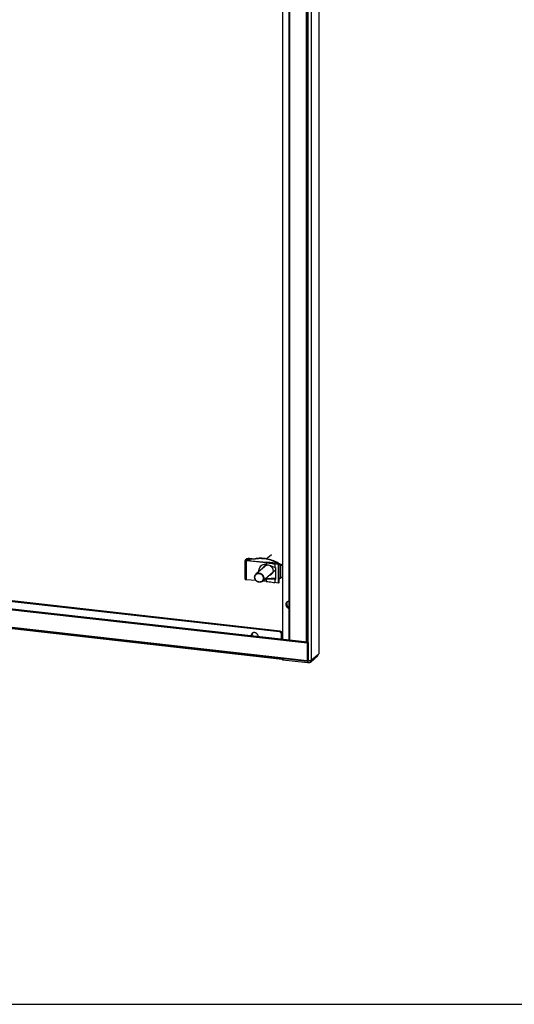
# Model space of a CAD drawing. Header units: inches. Extents: x 0 to 155, y 0 to 100.
# Tile 26 of 30: x 116 to 129, y 0 to 25. Entities that reach past the tile are written whole.
import ezdxf

# ---------------------------------------------------------------- set-up
doc = ezdxf.new("R2010")
doc.units = ezdxf.units.IN
doc.header["$LTSCALE"] = 8.5
doc.header["$MEASUREMENT"] = 0
doc.layers.get('0').update_dxf_attribs({"linetype": 'CONTINUOUS'})

msp = doc.modelspace()

# ---------------------------------------------------------------- linework, layer by layer
at = {"color": 3, "linetype": 'Continuous'}
for p, q in [((123.812, 8.746), (123.812, 83.27)), ((123.992, 83.423), (123.992, 8.898)), ((123.999, 83.424), (123.999, 8.921)), ((123.069, 82.831), (123.069, 9.271)), ((122.992, 9.457), (104.118, 11.58)), ((104.088, 10.901), (123.064, 8.767)), ((123.048, 9.274), (123.048, 9.394)), ((123.06, 8.781), (123.062, 8.773)), ((123.062, 8.773), (123.063, 8.77)), ((123.781, 8.682), (123.971, 8.844)), ((123.812, 8.746), (123.992, 8.898)), ((123.704, 8.671), (123.085, 8.741)), ((123.795, 8.736), (123.801, 8.738)), ((123.809, 8.743), (123.812, 8.746))]:
    msp.add_line(p, q, dxfattribs=at)
at = {"color": 7, "linetype": 'Continuous'}
for p, q in [((123.237, 82.801), (123.237, 9.251)), ((123.25, 82.796), (123.25, 9.246)), ((123.708, 9.201), (123.708, 82.751)), ((123.715, 82.757), (123.715, 9.207)), ((123.717, 82.759), (123.717, 9.209)), ((123.682, 9.197), (123.682, 82.747)), ((123.012, 9.475), (104.139, 11.598)), ((123.701, 9.166), (103.38, 11.452)), ((123.708, 9.191), (103.387, 11.477)), ((103.853, 11.432), (123.237, 9.252)), ((103.864, 11.431), (123.237, 9.253)), ((122.123, 10.796), (122.123, 11.272)), ((122.168, 11.313), (122.126, 11.278)), ((122.658, 11.213), (122.162, 11.256)), ((122.162, 10.78), (122.162, 11.256)), ((122.201, 11.307), (122.167, 11.278)), ((122.167, 11.278), (122.167, 11.272)), ((122.185, 11.267), (122.671, 11.225)), ((122.201, 11.307), (122.201, 11.265)), ((122.236, 11.312), (122.285, 11.306)), ((122.236, 11.312), (122.236, 11.262)), ((122.237, 11.323), (122.296, 11.316)), ((122.285, 11.306), (122.296, 11.316)), ((122.389, 11.308), (122.401, 11.318)), ((122.66, 11.314), (122.792, 11.425)), ((103.38, 11.014), (123.701, 8.729)), ((103.385, 11), (123.705, 8.715)), ((122.672, 11.158), (122.401, 10.928)), ((122.904, 11.03), (122.561, 10.739)), ((122.658, 11.162), (122.649, 11.164)), ((122.658, 11.213), (122.658, 11.162)), ((122.962, 11.164), (122.881, 11.181)), ((122.881, 11.181), (122.881, 11.09)), ((122.881, 11.09), (122.904, 11.081)), ((122.895, 11.193), (122.983, 11.174)), ((122.904, 10.797), (122.904, 11.081)), ((122.983, 11.174), (122.962, 11.164)), ((122.962, 11.164), (122.962, 10.689)), ((122.991, 11.169), (122.983, 11.174)), ((122.983, 11.174), (122.983, 10.699)), ((122.991, 10.809), (122.991, 11.169)), ((123.033, 10.83), (123.033, 11.149)), ((122.398, 10.76), (122.162, 10.78)), ((122.649, 10.788), (122.663, 10.8)), ((122.658, 10.789), (122.649, 10.788)), ((122.658, 10.789), (122.658, 10.738)), ((122.671, 10.8), (122.663, 10.8)), ((122.881, 10.797), (122.904, 10.797)), ((122.881, 10.797), (122.881, 10.706)), ((122.895, 10.809), (122.904, 10.808)), ((122.983, 10.806), (122.991, 10.809)), ((122.658, 10.738), (122.569, 10.745)), ((122.962, 10.689), (122.881, 10.706)), ((122.983, 10.699), (122.962, 10.689)), ((123.158, 10.152), (123.178, 10.169)), ((122.278, 9.36), (122.297, 9.376)), ((123.012, 9.475), (122.992, 9.457)), ((123.069, 9.411), (123.048, 9.394)), ((123.682, 9.197), (123.25, 9.246)), ((123.701, 9.166), (123.701, 8.729)), ((123.704, 9.199), (123.715, 9.198)), ((123.708, 9.201), (123.715, 9.207)), ((123.708, 9.2), (123.718, 9.199)), ((123.708, 9.191), (123.715, 9.198)), ((123.722, 9.184), (123.722, 8.747)), ((123.085, 8.785), (123.085, 8.741)), ((123.971, 8.844), (123.971, 8.88)), ((123.704, 8.715), (123.704, 8.671)), ((123.708, 8.716), (123.715, 8.722)), ((123.781, 8.732), (123.781, 8.682)), ((0, 0), (154.545, 0))]:
    msp.add_line(p, q, dxfattribs=at)
for points in [[(122.126, 11.278), (122.124, 11.276), (122.123, 11.274), (122.123, 11.273), (122.123, 11.272)], [(122.123, 11.272), (122.123, 11.271), (122.124, 11.269), (122.125, 11.268), (122.127, 11.266), (122.129, 11.264), (122.132, 11.263), (122.135, 11.261), (122.139, 11.26), (122.143, 11.259), (122.147, 11.258), (122.152, 11.257), (122.157, 11.256), (122.162, 11.256)], [(122.165, 11.275), (122.166, 11.276), (122.166, 11.277), (122.167, 11.278)], [(122.185, 11.267), (122.182, 11.267), (122.179, 11.267), (122.177, 11.268), (122.174, 11.269), (122.172, 11.269), (122.17, 11.27), (122.168, 11.271), (122.167, 11.272), (122.166, 11.273), (122.166, 11.274), (122.165, 11.275)], [(122.168, 11.313), (122.17, 11.315), (122.173, 11.316), (122.177, 11.318), (122.181, 11.319), (122.185, 11.32), (122.19, 11.321), (122.196, 11.322), (122.201, 11.323), (122.207, 11.324), (122.213, 11.324), (122.219, 11.324), (122.225, 11.324), (122.231, 11.323), (122.237, 11.323)], [(122.201, 11.307), (122.203, 11.308), (122.205, 11.309), (122.207, 11.309), (122.209, 11.31), (122.212, 11.311), (122.215, 11.311), (122.219, 11.312), (122.222, 11.312), (122.226, 11.312), (122.229, 11.312), (122.233, 11.312), (122.236, 11.312)], [(122.389, 11.308), (122.372, 11.306), (122.355, 11.304), (122.337, 11.304), (122.32, 11.304), (122.302, 11.305), (122.285, 11.306)], [(122.296, 11.316), (122.314, 11.315), (122.332, 11.314), (122.349, 11.314), (122.367, 11.314), (122.384, 11.316), (122.401, 11.318)], [(122.982, 11.175), (122.956, 11.191), (122.921, 11.21), (122.885, 11.228), (122.848, 11.245), (122.811, 11.26), (122.773, 11.273), (122.735, 11.284), (122.697, 11.294), (122.658, 11.302), (122.619, 11.308), (122.581, 11.313), (122.542, 11.315), (122.503, 11.316), (122.465, 11.315), (122.427, 11.312), (122.389, 11.308)], [(122.994, 11.185), (122.96, 11.205), (122.925, 11.224), (122.889, 11.242), (122.853, 11.258), (122.816, 11.272), (122.779, 11.285), (122.741, 11.296), (122.704, 11.305), (122.666, 11.313), (122.628, 11.319), (122.589, 11.323), (122.551, 11.325), (122.513, 11.326), (122.476, 11.325), (122.438, 11.322), (122.401, 11.318)], [(122.58, 11.08), (122.585, 11.09), (122.59, 11.1), (122.596, 11.109), (122.603, 11.117), (122.61, 11.125), (122.619, 11.132), (122.628, 11.138), (122.637, 11.143), (122.647, 11.147), (122.658, 11.15)], [(122.658, 11.213), (122.697, 11.209), (122.736, 11.205), (122.774, 11.2), (122.81, 11.194), (122.846, 11.188), (122.881, 11.181)], [(122.658, 11.15), (122.669, 11.152), (122.68, 11.154), (122.689, 11.154)], [(122.895, 11.193), (122.86, 11.2), (122.824, 11.206), (122.787, 11.212), (122.749, 11.217), (122.711, 11.221), (122.671, 11.225)], [(122.76, 11.133), (122.768, 11.128), (122.777, 11.121), (122.786, 11.113), (122.795, 11.104), (122.802, 11.095), (122.809, 11.085), (122.815, 11.075), (122.82, 11.064), (122.825, 11.053), (122.828, 11.041), (122.831, 11.03), (122.832, 11.018), (122.833, 11.007)], [(122.833, 11.007), (122.832, 10.995), (122.831, 10.984), (122.828, 10.973), (122.825, 10.963)], [(123.033, 11.149), (123.031, 11.15), (123.028, 11.151), (123.025, 11.152), (123.023, 11.153), (123.02, 11.154), (123.017, 11.155), (123.015, 11.156), (123.012, 11.158), (123.009, 11.159), (123.007, 11.16), (123.004, 11.162), (123.001, 11.163), (122.999, 11.165), (122.996, 11.166), (122.993, 11.168), (122.991, 11.169)], [(122.994, 11.185), (122.996, 11.184), (122.997, 11.183), (122.999, 11.182), (123, 11.181), (123.002, 11.181), (123.003, 11.18), (123.005, 11.179), (123.006, 11.178), (123.008, 11.178), (123.009, 11.177), (123.011, 11.177), (123.012, 11.176), (123.014, 11.176), (123.015, 11.175)], [(122.123, 10.796), (122.123, 10.795), (122.124, 10.794), (122.125, 10.792), (122.127, 10.79), (122.129, 10.789), (122.132, 10.787), (122.135, 10.786), (122.139, 10.785), (122.143, 10.783), (122.147, 10.782), (122.152, 10.782), (122.157, 10.781), (122.162, 10.78)], [(122.364, 10.847), (122.365, 10.858), (122.367, 10.869), (122.369, 10.879), (122.373, 10.89), (122.378, 10.9), (122.384, 10.909), (122.391, 10.918), (122.398, 10.926), (122.401, 10.928)], [(122.561, 10.739), (122.555, 10.734), (122.546, 10.728), (122.536, 10.723), (122.526, 10.72), (122.515, 10.717), (122.504, 10.715), (122.493, 10.715), (122.481, 10.715), (122.47, 10.717), (122.458, 10.72), (122.447, 10.724), (122.436, 10.73), (122.426, 10.736), (122.416, 10.743), (122.407, 10.751), (122.398, 10.76), (122.391, 10.769), (122.384, 10.779), (122.378, 10.79), (122.373, 10.801), (122.369, 10.812), (122.367, 10.824), (122.365, 10.835), (122.364, 10.847)], [(122.37, 10.843), (122.371, 10.853), (122.372, 10.863), (122.375, 10.873), (122.378, 10.882), (122.383, 10.892), (122.388, 10.9), (122.394, 10.908), (122.401, 10.915), (122.409, 10.922), (122.418, 10.927), (122.427, 10.932), (122.436, 10.935), (122.446, 10.938), (122.457, 10.939), (122.467, 10.94), (122.478, 10.939), (122.488, 10.937), (122.499, 10.934), (122.509, 10.931), (122.519, 10.926), (122.528, 10.92), (122.537, 10.914), (122.546, 10.906), (122.554, 10.898), (122.561, 10.889), (122.567, 10.88), (122.572, 10.87), (122.577, 10.86), (122.58, 10.85), (122.583, 10.839), (122.584, 10.829), (122.585, 10.818)], [(122.585, 10.818), (122.584, 10.808), (122.583, 10.798), (122.58, 10.788), (122.577, 10.779), (122.572, 10.769), (122.567, 10.761), (122.561, 10.753), (122.554, 10.746), (122.546, 10.739), (122.537, 10.734), (122.528, 10.729), (122.519, 10.726), (122.509, 10.723), (122.499, 10.722), (122.488, 10.721), (122.478, 10.722), (122.467, 10.724), (122.457, 10.727), (122.446, 10.73), (122.436, 10.735), (122.427, 10.741), (122.418, 10.747), (122.409, 10.755), (122.401, 10.763), (122.394, 10.772), (122.388, 10.781), (122.383, 10.791), (122.378, 10.801), (122.375, 10.811), (122.372, 10.822), (122.371, 10.832), (122.37, 10.843)], [(122.401, 10.928), (122.407, 10.933), (122.416, 10.939), (122.426, 10.943), (122.436, 10.947), (122.447, 10.95), (122.458, 10.952), (122.47, 10.952), (122.481, 10.951), (122.492, 10.949), (122.504, 10.946), (122.515, 10.942), (122.526, 10.937), (122.536, 10.931), (122.546, 10.924), (122.555, 10.916), (122.564, 10.907), (122.571, 10.898), (122.578, 10.887), (122.584, 10.877), (122.589, 10.866), (122.593, 10.854), (122.595, 10.843), (122.597, 10.832), (122.598, 10.82)], [(122.598, 10.82), (122.597, 10.809), (122.595, 10.798), (122.593, 10.787), (122.589, 10.777), (122.584, 10.767), (122.578, 10.758), (122.571, 10.749), (122.564, 10.741), (122.561, 10.739)], [(122.825, 10.963), (122.82, 10.953), (122.815, 10.943), (122.809, 10.934), (122.802, 10.926), (122.795, 10.918), (122.786, 10.911), (122.777, 10.905), (122.768, 10.9), (122.757, 10.896), (122.747, 10.893), (122.741, 10.891)], [(122.991, 10.809), (122.993, 10.81), (122.996, 10.811), (122.999, 10.812), (123.001, 10.813), (123.004, 10.815), (123.007, 10.816), (123.009, 10.817), (123.012, 10.819), (123.015, 10.82), (123.017, 10.821), (123.02, 10.823), (123.023, 10.824), (123.025, 10.826), (123.028, 10.827), (123.031, 10.829), (123.033, 10.83)], [(122.658, 10.738), (122.697, 10.734), (122.736, 10.73), (122.774, 10.725), (122.81, 10.719), (122.846, 10.713), (122.881, 10.706)], [(123.183, 10.198), (123.181, 10.191), (123.179, 10.184), (123.179, 10.177), (123.178, 10.169)], [(123.178, 10.169), (123.179, 10.162), (123.179, 10.155), (123.181, 10.147), (123.183, 10.14), (123.186, 10.133), (123.189, 10.126), (123.193, 10.119), (123.197, 10.112), (123.202, 10.106), (123.207, 10.1), (123.212, 10.095), (123.218, 10.09), (123.225, 10.086), (123.231, 10.082), (123.237, 10.079)], [(123.196, 10.221), (123.193, 10.217), (123.189, 10.211), (123.186, 10.205), (123.183, 10.198)], [(122.302, 9.405), (122.3, 9.398), (122.298, 9.391), (122.297, 9.384), (122.297, 9.376)], [(122.297, 9.376), (122.297, 9.369), (122.298, 9.362), (122.299, 9.358)], [(122.315, 9.428), (122.311, 9.424), (122.307, 9.418), (122.304, 9.412), (122.302, 9.405)], [(123.012, 9.475), (123.017, 9.474), (123.022, 9.473), (123.027, 9.471), (123.032, 9.469), (123.036, 9.467), (123.041, 9.464), (123.045, 9.461), (123.049, 9.457), (123.052, 9.454), (123.056, 9.45), (123.059, 9.445), (123.061, 9.441), (123.063, 9.436), (123.065, 9.431), (123.067, 9.426), (123.068, 9.421), (123.069, 9.416), (123.069, 9.411)], [(123.25, 9.246), (123.245, 9.246), (123.241, 9.247), (123.239, 9.249), (123.237, 9.25), (123.237, 9.251)], [(123.708, 9.201), (123.705, 9.199), (123.702, 9.198), (123.697, 9.197), (123.692, 9.197), (123.687, 9.197), (123.682, 9.197)], [(123.708, 9.191), (123.706, 9.189), (123.704, 9.186), (123.703, 9.181), (123.702, 9.177), (123.701, 9.172), (123.701, 9.166)], [(123.717, 9.209), (123.717, 9.209), (123.715, 9.207)], [(123.718, 9.199), (123.717, 9.199), (123.715, 9.198)], [(123.722, 9.184), (123.722, 9.189), (123.721, 9.193), (123.72, 9.196), (123.719, 9.198), (123.718, 9.199)], [(123.701, 8.729), (123.701, 8.724), (123.702, 8.72), (123.703, 8.717), (123.704, 8.715), (123.705, 8.715)], [(123.705, 8.715), (123.706, 8.715), (123.708, 8.716)], [(123.715, 8.722), (123.717, 8.724), (123.719, 8.728), (123.72, 8.732), (123.721, 8.737), (123.722, 8.742), (123.722, 8.747)]]:
    msp.add_lwpolyline(points, dxfattribs=at)
at = {"color": 3, "linetype": 'Continuous'}
for points in [[(123.185, 10.214), (123.181, 10.21), (123.176, 10.205), (123.172, 10.199), (123.168, 10.193), (123.165, 10.187), (123.163, 10.181), (123.16, 10.174), (123.159, 10.167), (123.158, 10.159), (123.158, 10.152)], [(123.158, 10.152), (123.158, 10.145), (123.159, 10.137), (123.16, 10.13), (123.163, 10.122), (123.165, 10.115), (123.168, 10.108), (123.172, 10.102), (123.176, 10.095), (123.181, 10.089), (123.186, 10.083), (123.192, 10.078), (123.198, 10.073), (123.204, 10.068), (123.211, 10.064), (123.217, 10.061), (123.224, 10.058), (123.232, 10.056), (123.237, 10.054)], [(123.198, 10.222), (123.192, 10.219), (123.186, 10.215), (123.185, 10.214)], [(123.237, 10.232), (123.232, 10.232), (123.224, 10.231), (123.217, 10.23), (123.211, 10.228), (123.204, 10.225), (123.198, 10.222)], [(122.304, 9.421), (122.3, 9.417), (122.295, 9.412), (122.291, 9.406), (122.287, 9.4), (122.284, 9.394), (122.281, 9.388), (122.279, 9.381), (122.277, 9.374), (122.277, 9.366), (122.276, 9.361)], [(122.316, 9.429), (122.31, 9.426), (122.305, 9.422), (122.304, 9.421)], [(122.453, 9.341), (122.453, 9.347), (122.452, 9.354), (122.45, 9.361), (122.448, 9.369), (122.446, 9.376), (122.442, 9.383), (122.439, 9.39), (122.434, 9.396), (122.43, 9.402), (122.424, 9.408), (122.419, 9.414), (122.413, 9.419), (122.407, 9.423), (122.4, 9.427), (122.393, 9.43), (122.386, 9.433), (122.379, 9.436), (122.372, 9.437), (122.365, 9.439), (122.357, 9.439), (122.35, 9.439), (122.343, 9.438), (122.336, 9.437), (122.329, 9.435), (122.323, 9.432), (122.316, 9.429)], [(123.048, 9.394), (123.048, 9.399), (123.047, 9.404), (123.046, 9.409), (123.045, 9.414), (123.043, 9.419), (123.041, 9.423), (123.038, 9.428), (123.035, 9.432), (123.032, 9.436), (123.028, 9.44), (123.024, 9.443), (123.02, 9.447), (123.016, 9.449), (123.011, 9.452), (123.006, 9.454), (123.002, 9.455), (122.997, 9.457), (122.992, 9.457)], [(123.063, 8.77), (123.064, 8.766), (123.065, 8.763), (123.065, 8.76), (123.066, 8.757), (123.067, 8.755), (123.068, 8.753), (123.07, 8.75), (123.071, 8.748), (123.073, 8.746), (123.074, 8.745), (123.076, 8.744), (123.077, 8.743), (123.079, 8.742), (123.081, 8.741), (123.083, 8.741), (123.085, 8.741)], [(123.999, 8.921), (123.999, 8.919), (123.998, 8.914), (123.997, 8.909), (123.995, 8.903), (123.992, 8.898)], [(123.781, 8.682), (123.779, 8.681), (123.777, 8.68), (123.774, 8.678), (123.771, 8.677), (123.767, 8.676), (123.763, 8.675), (123.759, 8.674), (123.755, 8.673), (123.75, 8.672), (123.745, 8.671), (123.74, 8.671), (123.735, 8.671), (123.73, 8.67), (123.725, 8.67), (123.72, 8.67), (123.714, 8.671), (123.709, 8.671), (123.704, 8.671)], [(123.716, 8.723), (123.721, 8.723), (123.73, 8.724), (123.738, 8.724), (123.746, 8.725), (123.755, 8.726), (123.762, 8.727), (123.77, 8.729)], [(123.77, 8.729), (123.777, 8.73), (123.784, 8.732)], [(123.784, 8.732), (123.79, 8.734), (123.795, 8.736)], [(123.801, 8.738), (123.805, 8.741), (123.809, 8.743)]]:
    msp.add_lwpolyline(points, dxfattribs=at)
at = {"color": 7, "linetype": 'Continuous'}
for centre, major_axis, ratio, start_param, end_param in [((122.649, 10.976), (0.149, -0.13), 0.915628, 8.527394, 10.180556), ((122.663, 10.988), (0.149, -0.13), 0.915628, 9.340607, 10.180556), ((122.453, 10.925), (0.763, -0.135), 0.3554, 1.03915, 1.362036), ((122.46, 10.338), (1.14, 0.358), 0.699051, 0.806104, 0.859643), ((122.441, 10.322), (1.14, 0.358), 0.699051, 0.786751, 0.823222), ((122.649, 10.976), (0.149, -0.13), 0.915628, -1.03036, -0.897384), ((122.663, 10.988), (0.149, -0.13), 0.915628, -1.03036, -0.897384), ((122.453, 10.571), (0.764, 0.126), 0.246695, 0.935797, 1.258683), ((122.466, 10.583), (0.764, 0.126), 0.246695, 0.935797, 1.258683), ((122.441, 11.477), (1.14, 0.358), 0.699051, -1.254953, -1.218482)]:
    msp.add_ellipse(centre, major_axis=major_axis, ratio=ratio, start_param=start_param, end_param=end_param, dxfattribs=at)

doc.saveas('drawing.dxf')
